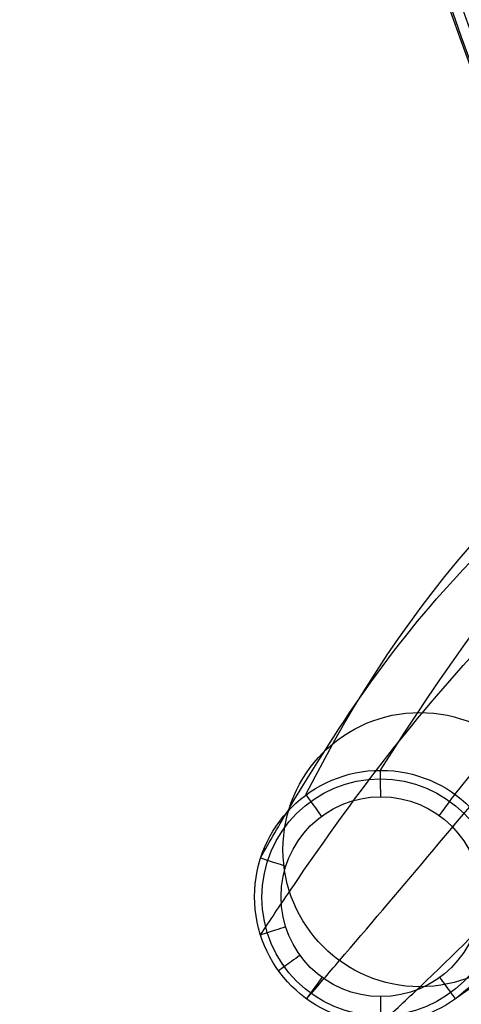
# Model space of a CAD drawing. Header units: millimetres. Extents: x -18.4 to 33.4, y -22 to 35.4.
# Tile 2 of 24: x -18.4 to -13.4, y -16.1 to -4.9. Entities that reach past the tile are written whole.
import ezdxf

# ---------------------------------------------------------------- set-up
doc = ezdxf.new("R2010")
doc.units = ezdxf.units.MM
doc.header["$MEASUREMENT"] = 0
doc.layers.add('Predefinito', color=7, linetype='Continuous', true_color=0x000000)

msp = doc.modelspace()

# ---------------------------------------------------------------- linework, layer by layer
at = {"layer": 'Predefinito'}
for centre, radius in [((-13.854, -14.313, -31.714), 1.55), ((-14.296, -14.845, -39.31), 1.13)]:
    msp.add_circle(centre, radius, dxfattribs=at)
at = {"layer": 'Predefinito', "extrusion": (0.012751, 0.015229, 0.999803)}
msp.add_circle((-13.797, -14.247, -39.416), 1.429, dxfattribs=at)
at = {"layer": 'Predefinito', "extrusion": (0.00479, 0.005696, 0.999972)}
msp.add_circle((-14.114, -14.629, -39.376), 1.34, dxfattribs=at)
at = {"layer": 'Predefinito', "extrusion": (-0.27462, -3.95084e-16, 0.961553)}
msp.add_arc((-6.713, 30.871, 37.65), 35.181, 228.2344, 311.7656, dxfattribs=at)
at = {"layer": 'Predefinito', "extrusion": (-0.114715, -6.69234e-09, 0.993398)}
msp.add_arc((-6.713, 23.881, 39.957), 34.83, 228.2887, 311.7113, dxfattribs=at)
at = {"layer": 'Predefinito', "extrusion": (-0.113686, -5.68027e-09, 0.993517)}
msp.add_arc((-6.713, 23.838, 40.095), 34.793, 228.2867, 311.7133, dxfattribs=at)
at = {"layer": 'Predefinito', "extrusion": (-0.27462, -1.1261e-16, 0.961553)}
msp.add_arc((-6.713, 32.271, 37.65), 35.181, 228.8104, 311.1896, dxfattribs=at)
at = {"layer": 'Predefinito', "extrusion": (-0.113573, -7.01184e-09, 0.99353)}
msp.add_arc((-6.713, 23.872, 40.175), 34.702, 228.3289, 311.6711, dxfattribs=at)
at = {"layer": 'Predefinito', "extrusion": (-0.112823, 7.42218e-09, 0.993615)}
msp.add_arc((-6.713, 24.453, 40.249), 34.82, 228.5017, 311.4984, dxfattribs=at)
at = {"layer": 'Predefinito', "extrusion": (-0.111142, -1.26286e-08, 0.993805)}
msp.add_arc((-6.713, 25.143, 40.314), 35.085, 228.8835, 311.1165, dxfattribs=at)
at = {"layer": 'Predefinito', "extrusion": (-0.111463, -1.53255e-08, 0.993769)}
msp.add_arc((-6.713, 25.118, 40.283), 34.898, 228.8421, 311.1579, dxfattribs=at)
at = {"layer": 'Predefinito', "extrusion": (-0.110453, -1.57858e-08, 0.993881)}
msp.add_arc((-6.713, 25.068, 40.144), 34.808, 228.8321, 311.1678, dxfattribs=at)
at = {"layer": 'Predefinito', "extrusion": (-0.023333, 2.94741e-12, 0.999728)}
msp.add_arc((-5.812, 22.264, 6.468), 35.907, 270.0233, 289.0898, dxfattribs=at)
at = {"layer": 'Predefinito', "extrusion": (-0.023333, -2.89782e-12, 0.999728)}
msp.add_arc((-5.812, 22.265, 6.319), 35.907, 270.0233, 289.0898, dxfattribs=at)
at = {"layer": 'Predefinito', "extrusion": (-0.023333, -4.46568e-12, 0.999728)}
msp.add_arc((-5.812, 22.266, 6.168), 35.907, 270.0233, 289.0898, dxfattribs=at)
at = {"layer": 'Predefinito', "extrusion": (-0.023333, -4.41266e-14, 0.999728)}
msp.add_arc((-5.812, 22.268, 5.814), 35.743, 270.0234, 289.0905, dxfattribs=at)
at = {"layer": 'Predefinito', "extrusion": (-0.023333, 1.16179e-11, 0.999728)}
msp.add_arc((-5.812, 22.261, 7.041), 35.704, 270.0234, 289.0906, dxfattribs=at)
at = {"layer": 'Predefinito', "extrusion": (0.998083, 0.008427, -0.061315)}
msp.add_arc((-1371.764, 90.446, -11.991), 1364.703, 354.521395, 357.507523, dxfattribs=at)
at = {"layer": 'Predefinito', "extrusion": (0.796343, 0.597809, -0.091993)}
msp.add_arc((-1338.136, 20.299, -16.655), 1337.671, 357.385173, 0.526302, dxfattribs=at)
at = {"layer": 'Predefinito', "extrusion": (0.810567, -0.585608, -0.006625)}
msp.add_arc((-1395.328, 123.553, -2.633), 1385.922, 353.261764, 356.130237, dxfattribs=at)
at = {"layer": 'Predefinito', "extrusion": (0.809714, 0.57965, -0.091482)}
msp.add_arc((1337.36, -40.504, -16.597), 1342.54, 176.919161, 180.008273, dxfattribs=at)
at = {"layer": 'Predefinito', "extrusion": (0.999995, 0.003132, 1.58612e-14)}
msp.add_arc((-13.67, -39.01, -14.341), 0.3, 270, 354.8289, dxfattribs=at)
at = {"layer": 'Predefinito', "extrusion": (0.805748, -0.592258, 7.95922e-16)}
msp.add_arc((-19.3, -39.01, -2.736), 0.3, 270, 353.5764, dxfattribs=at)
at = {"layer": 'Predefinito', "extrusion": (0.80631, 0.591494, -2.22656e-14)}
msp.add_arc((-2.382, -39.01, -20.309), 0.3, 270, 357.678, dxfattribs=at)
at = {"layer": 'Predefinito', "extrusion": (0.309339, 0.950952, 2.439e-14)}
msp.add_arc((10.134, -39.01, -18.546), 0.3, 270, 1.0074, dxfattribs=at)
at = {"layer": 'Predefinito', "extrusion": (-0.311482, 0.950252, -5.61678e-15)}
msp.add_arc((19.34, -39.01, -9.642), 0.3, 270, 3.5945, dxfattribs=at)
at = {"layer": 'Predefinito', "extrusion": (-0.586452, 0.809984, -6.47571e-07)}
msp.add_arc((21.414, -39.01, -3.64), 0.3, 270.0023, 4.2538, dxfattribs=at)
at = {"layer": 'Predefinito', "extrusion": (0.805748, -0.592258, 4.26053e-15)}
msp.add_arc((-21.559, -39.01, -2.72), 0.3, 175.5931, 270, dxfattribs=at)
at = {"layer": 'Predefinito', "extrusion": (0.80631, 0.591494, -1.40254e-14)}
msp.add_arc((-4.644, -39.01, -20.309), 0.3, 179.7119, 270, dxfattribs=at)
at = {"layer": 'Predefinito', "extrusion": (0.999995, 0.003132, 1.88029e-14)}
msp.add_arc((-15.931, -39.01, -14.347), 0.3, 176.8531, 270, dxfattribs=at)
at = {"layer": 'Predefinito'}
for points, knots in [([(-15.66, -14.409, -39.005), (-15.553, -14.219, -36.575), (-14.877, -13.066, -21.758), (-13.623, -11.17, 3.224), (-11.758, -9.687, 25.672), (-10.813, -9.054, 35.753)], [3.044705, 3.044705, 3.044705, 3.044705, 10.381815, 47.786265, 78.250932, 78.250932, 78.250932, 78.250932]), ([(-15.659, -15.28, -38.992), (-15.552, -15.116, -36.566), (-14.877, -14.108, -21.753), (-13.613, -12.364, 3.407), (-11.728, -10.549, 26.036), (-10.761, -9.69, 36.298)], [3.058327, 3.058327, 3.058327, 3.058327, 10.381815, 47.786265, 78.800545, 78.800545, 78.800545, 78.800545]), ([(-15.137, -16.001, -38.987), (-15.014, -15.859, -36.563), (-14.253, -14.972, -21.752), (-12.89, -13.365, 3.407), (-11.197, -11.283, 26.036), (-10.36, -10.245, 36.298)], [3.062598, 3.062598, 3.062598, 3.062598, 10.381815, 47.786265, 78.800545, 78.800545, 78.800545, 78.800545]), ([(-14.296, -16.275, -38.994), (-14.148, -16.141, -36.568), (-13.247, -15.299, -21.754), (-11.748, -13.768, 3.012), (-10.39, -11.636, 25.25), (-9.786, -10.581, 35.119)], [3.055973, 3.055973, 3.055973, 3.055973, 10.381815, 47.786265, 77.612316, 77.612316, 77.612316, 77.612316])]:
    msp.add_open_spline(points, degree=3, knots=knots, dxfattribs=at)

doc.saveas('drawing.dxf')
